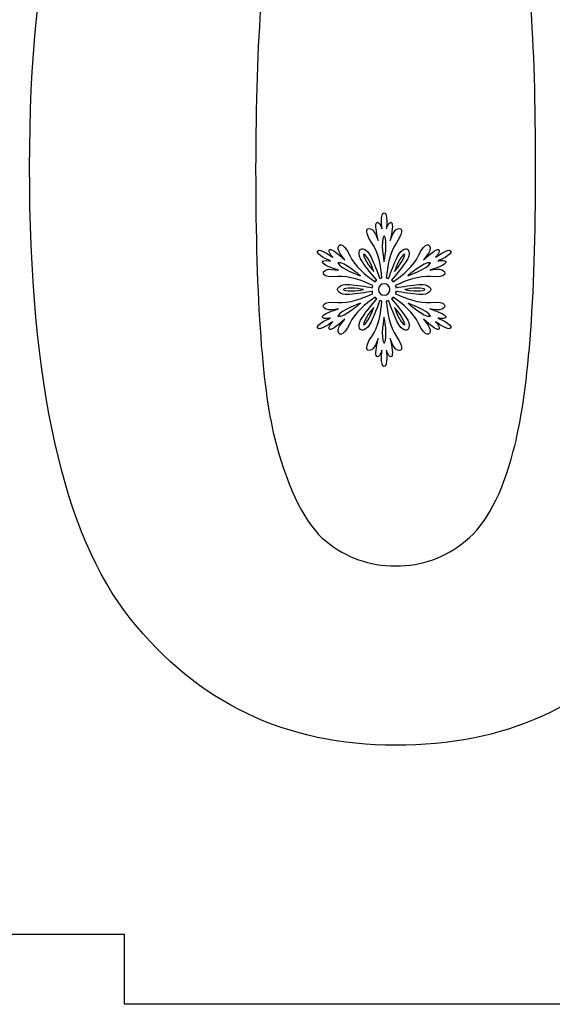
# Model space of a CAD drawing. Header units: millimetres. Extents: x -91 to 82, y -170 to 150.
# Tile 68 of 80: x -60.51 to -52.87, y -3.7 to 10.42. Entities that reach past the tile are written whole.
import ezdxf

# ---------------------------------------------------------------- set-up
doc = ezdxf.new("R2010")
doc.units = ezdxf.units.MM
doc.header["$MEASUREMENT"] = 0
doc.layers.add('Layer 1', color=7, linetype='Continuous')

msp = doc.modelspace()

# ---------------------------------------------------------------- linework, layer by layer
at = {"layer": 'Layer 1', "color": 31}
msp.add_open_spline([(-51.2216, 19.2554), (-51.2216, 19.2554), (-51.2216, 20.2517), (-51.2216, 20.2517), (-51.2216, 20.2517), (-51.2216, 20.2517), (-59.005, 20.2517), (-59.005, 20.2517), (-59.005, 20.2517), (-59.005, 20.2517), (-59.005, 19.2554), (-59.005, 19.2554), (-59.005, 19.2554), (-59.005, 19.2554), (-67.0889, 19.2554), (-67.0889, 19.2554), (-67.0889, 19.2554), (-67.0889, 19.2554), (-67.0889, 18.0949), (-67.0889, 18.0949), (-67.0889, 18.0949), (-67.0889, 18.0949), (-67.0889, 12.1678), (-67.0889, 12.1678), (-67.0889, 12.1678), (-67.0889, 12.1678), (-66.0903, 12.1678), (-66.0903, 12.1678), (-66.0903, 12.1678), (-66.0903, 12.1678), (-66.0903, 4.3913), (-66.0903, 4.3913), (-66.0903, 4.3913), (-66.0903, 4.3913), (-67.0889, 4.3913), (-67.0889, 4.3913), (-67.0889, 4.3913), (-67.0889, 4.3913), (-67.0889, 4.3843), (-67.0889, 4.3843), (-67.0889, 4.3843), (-67.0889, 4.3843), (-67.0889, 4.3843), (-67.0889, 4.3843), (-67.0889, 4.3843), (-67.0889, 4.3843), (-67.0889, -1.5428), (-67.0889, -1.5428), (-67.0889, -1.5428), (-67.0889, -1.5428), (-67.0889, -2.6986), (-67.0889, -2.6986), (-67.0889, -2.6986), (-67.0889, -2.6986), (-59.005, -2.6986), (-59.005, -2.6986), (-59.005, -2.6986), (-59.005, -2.6986), (-59.005, -3.6984), (-59.005, -3.6984), (-59.005, -3.6984), (-59.005, -3.6984), (-51.2216, -3.6984), (-51.2216, -3.6984), (-51.2216, -3.6984), (-51.2216, -3.6984), (-51.2216, -2.6986), (-51.2216, -2.6986), (-51.2216, -2.6986), (-51.2216, -2.6986), (-43.1388, -2.6986), (-43.1388, -2.6986), (-43.1388, -2.6986), (-43.1388, -2.6986), (-43.1388, -1.4254), (-43.1388, -1.4254), (-43.1388, -1.4254), (-43.1388, -1.4254), (-43.1388, -1.4254), (-43.1388, -1.4254), (-43.1388, -1.4254), (-43.1388, -1.4254), (-43.1388, 4.3913), (-43.1388, 4.3913), (-43.1388, 4.3913), (-43.1388, 4.3913), (-44.1374, 4.3913), (-44.1374, 4.3913), (-44.1374, 4.3913), (-44.1374, 4.3913), (-44.1374, 12.1678), (-44.1374, 12.1678), (-44.1374, 12.1678), (-44.1374, 12.1678), (-43.1388, 12.1678), (-43.1388, 12.1678), (-43.1388, 12.1678), (-43.1388, 12.1678), (-43.1388, 12.1913), (-43.1388, 12.1913), (-43.1388, 12.1913), (-43.1388, 12.1913), (-43.1388, 12.1913), (-43.1388, 12.1913), (-43.1388, 12.1913), (-43.1388, 12.1913), (-43.1388, 17.9811), (-43.1388, 17.9811), (-43.1388, 17.9811), (-43.1388, 17.9811), (-43.1388, 19.2554), (-43.1388, 19.2554), (-43.1388, 19.2554), (-43.1388, 19.2554), (-51.2216, 19.2554), (-51.2216, 19.2554)], degree=3, knots=[0, 0, 0, 0, 0.0333333, 0.0333333, 0.0333333, 0.0333333, 0.0666667, 0.0666667, 0.0666667, 0.0666667, 0.1, 0.1, 0.1, 0.1, 0.1333333, 0.1333333, 0.1333333, 0.1333333, 0.1666667, 0.1666667, 0.1666667, 0.1666667, 0.2, 0.2, 0.2, 0.2, 0.2333333, 0.2333333, 0.2333333, 0.2333333, 0.2666667, 0.2666667, 0.2666667, 0.2666667, 0.3, 0.3, 0.3, 0.3, 0.3333333, 0.3333333, 0.3333333, 0.3333333, 0.3666667, 0.3666667, 0.3666667, 0.3666667, 0.4, 0.4, 0.4, 0.4, 0.4333333, 0.4333333, 0.4333333, 0.4333333, 0.4666667, 0.4666667, 0.4666667, 0.4666667, 0.5, 0.5, 0.5, 0.5, 0.5333333, 0.5333333, 0.5333333, 0.5333333, 0.5666667, 0.5666667, 0.5666667, 0.5666667, 0.6, 0.6, 0.6, 0.6, 0.6333333, 0.6333333, 0.6333333, 0.6333333, 0.6666667, 0.6666667, 0.6666667, 0.6666667, 0.7, 0.7, 0.7, 0.7, 0.7333333, 0.7333333, 0.7333333, 0.7333333, 0.7666667, 0.7666667, 0.7666667, 0.7666667, 0.8, 0.8, 0.8, 0.8, 0.8333333, 0.8333333, 0.8333333, 0.8333333, 0.8666667, 0.8666667, 0.8666667, 0.8666667, 0.9, 0.9, 0.9, 0.9, 0.9333333, 0.9333333, 0.9333333, 0.9333333, 1, 1, 1, 1], dxfattribs=at)
at = {"layer": 'Layer 1', "color": 26}
for points, knots in [([(-55.1139, 0.0144), (-53.5462, 0.0144), (-52.3246, 0.5659), (-51.4492, 1.6701), (-51.4492, 1.6701), (-50.3896, 3.009), (-49.8592, 5.2092), (-49.8592, 8.2708), (-49.8592, 8.2708), (-49.8592, 11.3394), (-50.3849, 13.5361), (-51.4375, 14.8609), (-51.4375, 14.8609), (-52.3211, 15.9792), (-53.5462, 16.5389), (-55.1127, 16.5389), (-55.1127, 16.5389), (-56.6804, 16.5389), (-57.902, 15.9874), (-58.7774, 14.8832), (-58.7774, 14.8832), (-59.837, 13.5443), (-60.3674, 11.3511), (-60.3674, 8.3048), (-60.3674, 8.3048), (-60.3674, 5.1987), (-59.8851, 3.0407), (-58.9217, 1.8309), (-58.9217, 1.8309), (-57.9583, 0.6199), (-56.6887, 0.0144), (-55.1139, 0.0144)], [0, 0, 0, 0, 0.1111111, 0.1111111, 0.1111111, 0.1111111, 0.2222222, 0.2222222, 0.2222222, 0.2222222, 0.3333333, 0.3333333, 0.3333333, 0.3333333, 0.4444444, 0.4444444, 0.4444444, 0.4444444, 0.5555556, 0.5555556, 0.5555556, 0.5555556, 0.6666667, 0.6666667, 0.6666667, 0.6666667, 0.7777778, 0.7777778, 0.7777778, 0.7777778, 1, 1, 1, 1]), ([(-56.8025, 12.3215), (-56.6406, 12.9399), (-56.4129, 13.3682), (-56.1184, 13.6076), (-56.1184, 13.6076), (-55.8239, 13.847), (-55.4894, 13.9667), (-55.1139, 13.9667), (-55.1139, 13.9667), (-54.7384, 13.9667), (-54.4051, 13.847), (-54.1153, 13.6076), (-54.1153, 13.6076), (-53.8243, 13.3682), (-53.5837, 12.8941), (-53.3925, 12.1842), (-53.3925, 12.1842), (-53.2012, 11.4743), (-53.105, 10.1694), (-53.105, 8.2707), (-53.105, 8.2707), (-53.105, 6.3721), (-53.2118, 5.0249), (-53.4254, 4.2305), (-53.4254, 4.2305), (-53.5873, 3.6121), (-53.815, 3.1838), (-54.1095, 2.9444), (-54.1095, 2.9444), (-54.404, 2.705), (-54.7385, 2.5853), (-55.114, 2.5853), (-55.114, 2.5853), (-55.4895, 2.5853), (-55.8228, 2.7026), (-56.1126, 2.9385), (-56.1126, 2.9385), (-56.4036, 3.1744), (-56.6442, 3.6473), (-56.8354, 4.3572), (-56.8354, 4.3572), (-57.0267, 5.0671), (-57.1229, 6.372), (-57.1229, 8.2707), (-57.1229, 8.2707), (-57.1228, 10.1694), (-57.016, 11.52), (-56.8025, 12.3215)], [0, 0, 0, 0, 0.0769231, 0.0769231, 0.0769231, 0.0769231, 0.1538462, 0.1538462, 0.1538462, 0.1538462, 0.2307692, 0.2307692, 0.2307692, 0.2307692, 0.3076923, 0.3076923, 0.3076923, 0.3076923, 0.3846154, 0.3846154, 0.3846154, 0.3846154, 0.4615385, 0.4615385, 0.4615385, 0.4615385, 0.5384615, 0.5384615, 0.5384615, 0.5384615, 0.6153846, 0.6153846, 0.6153846, 0.6153846, 0.6923077, 0.6923077, 0.6923077, 0.6923077, 0.7692308, 0.7692308, 0.7692308, 0.7692308, 0.8461538, 0.8461538, 0.8461538, 0.8461538, 1, 1, 1, 1])]:
    msp.add_open_spline(points, degree=3, knots=knots, dxfattribs=at)
at = {"layer": 'Layer 1', "color": 36}
for points, knots in [([(-54.5096, 6.1398), (-54.5096, 6.1398), (-54.3817, 6.114), (-54.3946, 6.1609), (-54.3946, 6.1609), (-54.4028, 6.1902), (-54.5061, 6.2301), (-54.6258, 6.2712), (-54.6258, 6.2712), (-54.5589, 6.2606), (-54.485, 6.2513), (-54.4498, 6.2653), (-54.4498, 6.2653), (-54.3782, 6.2946), (-54.377, 6.3862), (-54.6082, 6.3639), (-54.6082, 6.3639), (-54.7795, 6.3475), (-54.9673, 6.4214), (-55.1187, 6.4906), (-55.1187, 6.4906), (-55.1152, 6.5012), (-55.1117, 6.5117), (-55.1105, 6.5235), (-55.1105, 6.5235), (-55.0119, 6.5059), (-54.8746, 6.4836), (-54.7819, 6.4766), (-54.7819, 6.4766), (-54.6188, 6.4649), (-54.6094, 6.5482), (-54.6094, 6.5482), (-54.6094, 6.5482), (-54.6094, 6.5482), (-54.6188, 6.6315), (-54.7819, 6.6198), (-54.7819, 6.6198), (-54.8758, 6.6128), (-55.0119, 6.5905), (-55.1105, 6.5729), (-55.1105, 6.5729), (-55.1117, 6.5835), (-55.1152, 6.5952), (-55.1187, 6.6058), (-55.1187, 6.6058), (-54.9673, 6.675), (-54.7784, 6.749), (-54.6082, 6.7325), (-54.6082, 6.7325), (-54.377, 6.7102), (-54.377, 6.8017), (-54.4498, 6.8311), (-54.4498, 6.8311), (-54.4862, 6.8452), (-54.5601, 6.837), (-54.6258, 6.8252), (-54.6258, 6.8252), (-54.5049, 6.8663), (-54.4017, 6.9062), (-54.3946, 6.9355), (-54.3946, 6.9355), (-54.3829, 6.9836), (-54.5096, 6.9566), (-54.5096, 6.9566), (-54.5096, 6.9566), (-54.5096, 6.9566), (-54.2937, 7.0481), (-54.323, 7.0998), (-54.323, 7.0998), (-54.3523, 7.1514), (-54.5401, 7.0106), (-54.5401, 7.0106), (-54.5401, 7.0106), (-54.5401, 7.0106), (-54.4544, 7.108), (-54.5014, 7.1209), (-54.5014, 7.1209), (-54.5307, 7.1291), (-54.6176, 7.0599), (-54.7126, 6.9754), (-54.7126, 6.9754), (-54.6704, 7.0282), (-54.6246, 7.0869), (-54.6199, 7.1256), (-54.6199, 7.1256), (-54.6093, 7.2019), (-54.688, 7.2488), (-54.7842, 7.0376), (-54.7842, 7.0376), (-54.8558, 6.8815), (-55.013, 6.7548), (-55.1491, 6.6586), (-55.1491, 6.6586), (-55.1561, 6.6668), (-55.1644, 6.675), (-55.1737, 6.6821), (-55.1737, 6.6821), (-55.1092, 6.7584), (-55.0212, 6.8652), (-54.9683, 6.9426), (-54.9683, 6.9426), (-54.8768, 7.0775), (-54.9437, 7.1268), (-54.9437, 7.1268), (-54.9437, 7.1268), (-54.9437, 7.1268), (-55.02, 7.1597), (-55.0916, 7.013), (-55.0916, 7.013), (-55.1327, 6.9285), (-55.1808, 6.7994), (-55.2148, 6.7044), (-55.2148, 6.7044), (-55.2254, 6.7091), (-55.2359, 6.7114), (-55.2477, 6.7138), (-55.2477, 6.7138), (-55.2324, 6.8793), (-55.2019, 7.0799), (-55.1022, 7.2196), (-55.1022, 7.2196), (-54.9673, 7.4085), (-55.047, 7.4543), (-55.1081, 7.4062), (-55.1081, 7.4062), (-55.1386, 7.3827), (-55.1679, 7.3135), (-55.1914, 7.2501), (-55.1914, 7.2501), (-55.1668, 7.3745), (-55.1492, 7.4848), (-55.1715, 7.5059), (-55.1715, 7.5059), (-55.2067, 7.5399), (-55.2478, 7.4167), (-55.2478, 7.4167), (-55.2478, 7.4167), (-55.2478, 7.4167), (-55.2196, 7.649), (-55.2795, 7.649), (-55.2795, 7.649), (-55.3393, 7.649), (-55.31, 7.4167), (-55.31, 7.4167), (-55.31, 7.4167), (-55.31, 7.4167), (-55.3511, 7.5399), (-55.3863, 7.5059), (-55.3863, 7.5059), (-55.4086, 7.4848), (-55.391, 7.3745), (-55.3664, 7.2501), (-55.3664, 7.2501), (-55.3899, 7.3135), (-55.4192, 7.3815), (-55.4497, 7.4062), (-55.4497, 7.4062), (-55.5107, 7.4543), (-55.5905, 7.4085), (-55.4556, 7.2196), (-55.4556, 7.2196), (-55.3559, 7.08), (-55.3253, 6.8793), (-55.3101, 6.7138), (-55.3101, 6.7138), (-55.3207, 6.7115), (-55.3324, 6.7091), (-55.343, 6.7044), (-55.343, 6.7044), (-55.377, 6.7994), (-55.4263, 6.9285), (-55.4662, 7.013), (-55.4662, 7.013), (-55.5366, 7.1597), (-55.6141, 7.1268), (-55.6141, 7.1268), (-55.6141, 7.1268), (-55.6141, 7.1268), (-55.681, 7.0775), (-55.5895, 6.9426), (-55.5895, 6.9426), (-55.5367, 6.8652), (-55.4499, 6.7584), (-55.3841, 6.6821), (-55.3841, 6.6821), (-55.3935, 6.6751), (-55.4017, 6.6668), (-55.4087, 6.6586), (-55.4087, 6.6586), (-55.5448, 6.7548), (-55.7021, 6.8816), (-55.7736, 7.0376), (-55.7736, 7.0376), (-55.8698, 7.2488), (-55.9484, 7.2031), (-55.9379, 7.1256), (-55.9379, 7.1256), (-55.932, 7.0869), (-55.8874, 7.0282), (-55.8452, 6.9754), (-55.8452, 6.9754), (-55.9402, 7.0587), (-56.0271, 7.1291), (-56.0564, 7.1209), (-56.0564, 7.1209), (-56.1033, 7.108), (-56.0177, 7.0106), (-56.0177, 7.0106), (-56.0177, 7.0106), (-56.0177, 7.0106), (-56.2055, 7.1514), (-56.2348, 7.0998), (-56.2348, 7.0998), (-56.2641, 7.0482), (-56.0494, 6.9566), (-56.0494, 6.9566), (-56.0494, 6.9566), (-56.0494, 6.9566), (-56.1761, 6.9824), (-56.1644, 6.9355), (-56.1644, 6.9355), (-56.1574, 6.9062), (-56.0529, 6.8663), (-55.9332, 6.8252), (-55.9332, 6.8252), (-56.0001, 6.8358), (-56.074, 6.8451), (-56.1092, 6.8311), (-56.1092, 6.8311), (-56.1808, 6.8018), (-56.182, 6.7102), (-55.9508, 6.7325), (-55.9508, 6.7325), (-55.7795, 6.7489), (-55.5917, 6.675), (-55.4403, 6.6058), (-55.4403, 6.6058), (-55.4438, 6.5952), (-55.4473, 6.5847), (-55.4485, 6.5729), (-55.4485, 6.5729), (-55.5482, 6.5905), (-55.6844, 6.614), (-55.7771, 6.6198), (-55.7771, 6.6198), (-55.9402, 6.6315), (-55.9496, 6.5482), (-55.9496, 6.5482), (-55.9496, 6.5482), (-55.9496, 6.5482), (-55.9402, 6.4649), (-55.7771, 6.4766), (-55.7771, 6.4766), (-55.6832, 6.4836), (-55.5471, 6.5059), (-55.4485, 6.5235), (-55.4485, 6.5235), (-55.4473, 6.5129), (-55.4438, 6.5012), (-55.4403, 6.4906), (-55.4403, 6.4906), (-55.5917, 6.4214), (-55.7806, 6.3474), (-55.9508, 6.3639), (-55.9508, 6.3639), (-56.182, 6.3862), (-56.182, 6.2947), (-56.1092, 6.2653), (-56.1092, 6.2653), (-56.0728, 6.25), (-55.9989, 6.2594), (-55.9332, 6.2712), (-55.9332, 6.2712), (-56.0541, 6.2301), (-56.1573, 6.1914), (-56.1644, 6.1609), (-56.1644, 6.1609), (-56.1761, 6.1128), (-56.0494, 6.1398), (-56.0494, 6.1398), (-56.0494, 6.1398), (-56.0494, 6.1398), (-56.2653, 6.0483), (-56.2348, 5.9966), (-56.2348, 5.9966), (-56.2055, 5.945), (-56.0177, 6.0858), (-56.0177, 6.0858), (-56.0177, 6.0858), (-56.0177, 6.0858), (-56.1045, 5.9884), (-56.0564, 5.9755), (-56.0564, 5.9755), (-56.0271, 5.9673), (-55.9402, 6.0365), (-55.8452, 6.121), (-55.8452, 6.121), (-55.8874, 6.0682), (-55.9332, 6.0095), (-55.9379, 5.9708), (-55.9379, 5.9708), (-55.9485, 5.8945), (-55.8698, 5.8476), (-55.7736, 6.0588), (-55.7736, 6.0588), (-55.702, 6.2149), (-55.5448, 6.3416), (-55.4087, 6.4378), (-55.4087, 6.4378), (-55.4017, 6.4284), (-55.3934, 6.4214), (-55.3841, 6.4143), (-55.3841, 6.4143), (-55.4498, 6.3369), (-55.5366, 6.2312), (-55.5895, 6.1538), (-55.5895, 6.1538), (-55.681, 6.0189), (-55.6141, 5.9696), (-55.6141, 5.9696), (-55.6141, 5.9696), (-55.6141, 5.9696), (-55.5378, 5.9367), (-55.4662, 6.0834), (-55.4662, 6.0834), (-55.4251, 6.1679), (-55.377, 6.297), (-55.343, 6.392), (-55.343, 6.392), (-55.3324, 6.3885), (-55.3219, 6.385), (-55.3101, 6.3826), (-55.3101, 6.3826), (-55.3254, 6.2171), (-55.3559, 6.0165), (-55.4556, 5.8768), (-55.4556, 5.8768), (-55.5905, 5.6879), (-55.5108, 5.6421), (-55.4497, 5.6902), (-55.4497, 5.6902), (-55.4192, 5.7137), (-55.3899, 5.7829), (-55.3664, 5.8451), (-55.3664, 5.8451), (-55.391, 5.7207), (-55.4086, 5.6116), (-55.3863, 5.5893), (-55.3863, 5.5893), (-55.3511, 5.5553), (-55.31, 5.6785), (-55.31, 5.6785), (-55.31, 5.6785), (-55.31, 5.6785), (-55.3393, 5.4462), (-55.2795, 5.4462), (-55.2795, 5.4462), (-55.2197, 5.4462), (-55.2478, 5.6785), (-55.2478, 5.6785), (-55.2478, 5.6785), (-55.2478, 5.6785), (-55.2067, 5.5553), (-55.1715, 5.5893), (-55.1715, 5.5893), (-55.1492, 5.6104), (-55.1668, 5.7207), (-55.1914, 5.8451), (-55.1914, 5.8451), (-55.1679, 5.7817), (-55.1386, 5.7137), (-55.1081, 5.6902), (-55.1081, 5.6902), (-55.0471, 5.6421), (-54.9673, 5.6879), (-55.1022, 5.8768), (-55.1022, 5.8768), (-55.2019, 6.0164), (-55.2325, 6.2171), (-55.2477, 6.3826), (-55.2477, 6.3826), (-55.2371, 6.3849), (-55.2254, 6.3885), (-55.2148, 6.392), (-55.2148, 6.392), (-55.1808, 6.297), (-55.1315, 6.1679), (-55.0916, 6.0834), (-55.0916, 6.0834), (-55.02, 5.9367), (-54.9437, 5.9696), (-54.9437, 5.9696), (-54.9437, 5.9696), (-54.9437, 5.9696), (-54.8768, 6.0189), (-54.9683, 6.1538), (-54.9683, 6.1538), (-55.0211, 6.2312), (-55.1079, 6.338), (-55.1737, 6.4143), (-55.1737, 6.4143), (-55.1643, 6.4213), (-55.1561, 6.4296), (-55.1491, 6.4378), (-55.1491, 6.4378), (-55.013, 6.3416), (-54.8557, 6.2148), (-54.7842, 6.0588), (-54.7842, 6.0588), (-54.688, 5.8476), (-54.6094, 5.8933), (-54.6199, 5.9708), (-54.6199, 5.9708), (-54.6258, 6.0084), (-54.6704, 6.0682), (-54.7126, 6.121), (-54.7126, 6.121), (-54.6176, 6.0377), (-54.5307, 5.9673), (-54.5014, 5.9755), (-54.5014, 5.9755), (-54.4545, 5.9896), (-54.5401, 6.0858), (-54.5401, 6.0858), (-54.5401, 6.0858), (-54.5401, 6.0858), (-54.3523, 5.945), (-54.323, 5.9966), (-54.323, 5.9966), (-54.2936, 6.0482), (-54.5096, 6.1398), (-54.5096, 6.1398)], [0, 0, 0, 0, 0.0091743, 0.0091743, 0.0091743, 0.0091743, 0.0183486, 0.0183486, 0.0183486, 0.0183486, 0.0275229, 0.0275229, 0.0275229, 0.0275229, 0.0366972, 0.0366972, 0.0366972, 0.0366972, 0.0458716, 0.0458716, 0.0458716, 0.0458716, 0.0550459, 0.0550459, 0.0550459, 0.0550459, 0.0642202, 0.0642202, 0.0642202, 0.0642202, 0.0733945, 0.0733945, 0.0733945, 0.0733945, 0.0825688, 0.0825688, 0.0825688, 0.0825688, 0.0917431, 0.0917431, 0.0917431, 0.0917431, 0.1009174, 0.1009174, 0.1009174, 0.1009174, 0.1100917, 0.1100917, 0.1100917, 0.1100917, 0.1192661, 0.1192661, 0.1192661, 0.1192661, 0.1284404, 0.1284404, 0.1284404, 0.1284404, 0.1376147, 0.1376147, 0.1376147, 0.1376147, 0.146789, 0.146789, 0.146789, 0.146789, 0.1559633, 0.1559633, 0.1559633, 0.1559633, 0.1651376, 0.1651376, 0.1651376, 0.1651376, 0.1743119, 0.1743119, 0.1743119, 0.1743119, 0.1834862, 0.1834862, 0.1834862, 0.1834862, 0.1926606, 0.1926606, 0.1926606, 0.1926606, 0.2018349, 0.2018349, 0.2018349, 0.2018349, 0.2110092, 0.2110092, 0.2110092, 0.2110092, 0.2201835, 0.2201835, 0.2201835, 0.2201835, 0.2293578, 0.2293578, 0.2293578, 0.2293578, 0.2385321, 0.2385321, 0.2385321, 0.2385321, 0.2477064, 0.2477064, 0.2477064, 0.2477064, 0.2568807, 0.2568807, 0.2568807, 0.2568807, 0.266055, 0.266055, 0.266055, 0.266055, 0.2752294, 0.2752294, 0.2752294, 0.2752294, 0.2844037, 0.2844037, 0.2844037, 0.2844037, 0.293578, 0.293578, 0.293578, 0.293578, 0.3027523, 0.3027523, 0.3027523, 0.3027523, 0.3119266, 0.3119266, 0.3119266, 0.3119266, 0.3211009, 0.3211009, 0.3211009, 0.3211009, 0.3302752, 0.3302752, 0.3302752, 0.3302752, 0.3394495, 0.3394495, 0.3394495, 0.3394495, 0.3486239, 0.3486239, 0.3486239, 0.3486239, 0.3577982, 0.3577982, 0.3577982, 0.3577982, 0.3669725, 0.3669725, 0.3669725, 0.3669725, 0.3761468, 0.3761468, 0.3761468, 0.3761468, 0.3853211, 0.3853211, 0.3853211, 0.3853211, 0.3944954, 0.3944954, 0.3944954, 0.3944954, 0.4036697, 0.4036697, 0.4036697, 0.4036697, 0.412844, 0.412844, 0.412844, 0.412844, 0.4220183, 0.4220183, 0.4220183, 0.4220183, 0.4311927, 0.4311927, 0.4311927, 0.4311927, 0.440367, 0.440367, 0.440367, 0.440367, 0.4495413, 0.4495413, 0.4495413, 0.4495413, 0.4587156, 0.4587156, 0.4587156, 0.4587156, 0.4678899, 0.4678899, 0.4678899, 0.4678899, 0.4770642, 0.4770642, 0.4770642, 0.4770642, 0.4862385, 0.4862385, 0.4862385, 0.4862385, 0.4954128, 0.4954128, 0.4954128, 0.4954128, 0.5045872, 0.5045872, 0.5045872, 0.5045872, 0.5137615, 0.5137615, 0.5137615, 0.5137615, 0.5229358, 0.5229358, 0.5229358, 0.5229358, 0.5321101, 0.5321101, 0.5321101, 0.5321101, 0.5412844, 0.5412844, 0.5412844, 0.5412844, 0.5504587, 0.5504587, 0.5504587, 0.5504587, 0.559633, 0.559633, 0.559633, 0.559633, 0.5688073, 0.5688073, 0.5688073, 0.5688073, 0.5779817, 0.5779817, 0.5779817, 0.5779817, 0.587156, 0.587156, 0.587156, 0.587156, 0.5963303, 0.5963303, 0.5963303, 0.5963303, 0.6055046, 0.6055046, 0.6055046, 0.6055046, 0.6146789, 0.6146789, 0.6146789, 0.6146789, 0.6238532, 0.6238532, 0.6238532, 0.6238532, 0.6330275, 0.6330275, 0.6330275, 0.6330275, 0.6422018, 0.6422018, 0.6422018, 0.6422018, 0.6513761, 0.6513761, 0.6513761, 0.6513761, 0.6605505, 0.6605505, 0.6605505, 0.6605505, 0.6697248, 0.6697248, 0.6697248, 0.6697248, 0.6788991, 0.6788991, 0.6788991, 0.6788991, 0.6880734, 0.6880734, 0.6880734, 0.6880734, 0.6972477, 0.6972477, 0.6972477, 0.6972477, 0.706422, 0.706422, 0.706422, 0.706422, 0.7155963, 0.7155963, 0.7155963, 0.7155963, 0.7247706, 0.7247706, 0.7247706, 0.7247706, 0.733945, 0.733945, 0.733945, 0.733945, 0.7431193, 0.7431193, 0.7431193, 0.7431193, 0.7522936, 0.7522936, 0.7522936, 0.7522936, 0.7614679, 0.7614679, 0.7614679, 0.7614679, 0.7706422, 0.7706422, 0.7706422, 0.7706422, 0.7798165, 0.7798165, 0.7798165, 0.7798165, 0.7889908, 0.7889908, 0.7889908, 0.7889908, 0.7981651, 0.7981651, 0.7981651, 0.7981651, 0.8073394, 0.8073394, 0.8073394, 0.8073394, 0.8165138, 0.8165138, 0.8165138, 0.8165138, 0.8256881, 0.8256881, 0.8256881, 0.8256881, 0.8348624, 0.8348624, 0.8348624, 0.8348624, 0.8440367, 0.8440367, 0.8440367, 0.8440367, 0.853211, 0.853211, 0.853211, 0.853211, 0.8623853, 0.8623853, 0.8623853, 0.8623853, 0.8715596, 0.8715596, 0.8715596, 0.8715596, 0.8807339, 0.8807339, 0.8807339, 0.8807339, 0.8899083, 0.8899083, 0.8899083, 0.8899083, 0.8990826, 0.8990826, 0.8990826, 0.8990826, 0.9082569, 0.9082569, 0.9082569, 0.9082569, 0.9174312, 0.9174312, 0.9174312, 0.9174312, 0.9266055, 0.9266055, 0.9266055, 0.9266055, 0.9357798, 0.9357798, 0.9357798, 0.9357798, 0.9449541, 0.9449541, 0.9449541, 0.9449541, 0.9541284, 0.9541284, 0.9541284, 0.9541284, 0.9633028, 0.9633028, 0.9633028, 0.9633028, 0.9724771, 0.9724771, 0.9724771, 0.9724771, 0.9816514, 0.9816514, 0.9816514, 0.9816514, 1, 1, 1, 1]), ([(-55.2793, 7.3156), (-55.2183, 7.2405), (-55.2793, 6.9436), (-55.2793, 6.9436), (-55.2793, 6.9436), (-55.2793, 6.9436), (-55.3404, 7.2405), (-55.2793, 7.3156)], [0, 0, 0, 0, 0.3333333, 0.3333333, 0.3333333, 0.3333333, 1, 1, 1, 1]), ([(-55.5704, 7.0527), (-55.5446, 7.068), (-55.4519, 6.8908), (-55.4284, 6.8063), (-55.4284, 6.8063), (-55.4894, 6.8708), (-55.5973, 7.0375), (-55.5704, 7.0527)], [0, 0, 0, 0, 0.3333333, 0.3333333, 0.3333333, 0.3333333, 1, 1, 1, 1]), ([(-54.9883, 7.0527), (-54.9625, 7.0374), (-55.0693, 6.8696), (-55.1303, 6.8063), (-55.1303, 6.8063), (-55.1057, 6.892), (-55.0141, 7.068), (-54.9883, 7.0527)], [0, 0, 0, 0, 0.3333333, 0.3333333, 0.3333333, 0.3333333, 1, 1, 1, 1]), ([(-55.9435, 6.9319), (-55.8473, 6.9472), (-55.6208, 6.7453), (-55.6208, 6.7453), (-55.6208, 6.7453), (-55.6208, 6.7453), (-55.9095, 6.8415), (-55.9435, 6.9319)], [0, 0, 0, 0, 0.3333333, 0.3333333, 0.3333333, 0.3333333, 1, 1, 1, 1]), ([(-54.6152, 6.9319), (-54.6504, 6.8415), (-54.9379, 6.7453), (-54.9379, 6.7453), (-54.9379, 6.7453), (-54.9379, 6.7453), (-54.7102, 6.9471), (-54.6152, 6.9319)], [0, 0, 0, 0, 0.3333333, 0.3333333, 0.3333333, 0.3333333, 1, 1, 1, 1]), ([(-55.8614, 6.5481), (-55.8614, 6.5786), (-55.6631, 6.5692), (-55.5763, 6.5481), (-55.5763, 6.5481), (-55.6631, 6.527), (-55.8614, 6.5188), (-55.8614, 6.5481)], [0, 0, 0, 0, 0.3333333, 0.3333333, 0.3333333, 0.3333333, 1, 1, 1, 1]), ([(-55.2793, 6.466), (-55.3251, 6.466), (-55.3614, 6.5024), (-55.3614, 6.5481), (-55.3614, 6.5481), (-55.3614, 6.5938), (-55.325, 6.6302), (-55.2793, 6.6302), (-55.2793, 6.6302), (-55.2336, 6.6302), (-55.1972, 6.5938), (-55.1972, 6.5481), (-55.1972, 6.5481), (-55.1972, 6.5024), (-55.2336, 6.466), (-55.2793, 6.466)], [0, 0, 0, 0, 0.2, 0.2, 0.2, 0.2, 0.4, 0.4, 0.4, 0.4, 0.6, 0.6, 0.6, 0.6, 1, 1, 1, 1]), ([(-54.6961, 6.5481), (-54.6961, 6.5176), (-54.8944, 6.527), (-54.9812, 6.5481), (-54.9812, 6.5481), (-54.8956, 6.5693), (-54.6961, 6.5786), (-54.6961, 6.5481)], [0, 0, 0, 0, 0.3333333, 0.3333333, 0.3333333, 0.3333333, 1, 1, 1, 1]), ([(-55.9435, 6.1644), (-55.9083, 6.2548), (-55.6208, 6.351), (-55.6208, 6.351), (-55.6208, 6.351), (-55.6208, 6.351), (-55.8485, 6.1492), (-55.9435, 6.1644)], [0, 0, 0, 0, 0.3333333, 0.3333333, 0.3333333, 0.3333333, 1, 1, 1, 1]), ([(-55.5704, 6.0436), (-55.5962, 6.0589), (-55.4894, 6.2267), (-55.4284, 6.29), (-55.4284, 6.29), (-55.453, 6.2055), (-55.5445, 6.0283), (-55.5704, 6.0436)], [0, 0, 0, 0, 0.3333333, 0.3333333, 0.3333333, 0.3333333, 1, 1, 1, 1]), ([(-54.9883, 6.0436), (-55.0141, 6.0283), (-55.1056, 6.2055), (-55.1303, 6.29), (-55.1303, 6.29), (-55.0693, 6.2266), (-54.9613, 6.0588), (-54.9883, 6.0436)], [0, 0, 0, 0, 0.3333333, 0.3333333, 0.3333333, 0.3333333, 1, 1, 1, 1]), ([(-54.9367, 6.351), (-54.9367, 6.351), (-54.6492, 6.2548), (-54.614, 6.1644), (-54.614, 6.1644), (-54.7102, 6.1492), (-54.9367, 6.351), (-54.9367, 6.351)], [0, 0, 0, 0, 0.3333333, 0.3333333, 0.3333333, 0.3333333, 1, 1, 1, 1]), ([(-55.2793, 5.7807), (-55.3403, 5.8558), (-55.2793, 6.1527), (-55.2793, 6.1527), (-55.2793, 6.1527), (-55.2793, 6.1527), (-55.2183, 5.857), (-55.2793, 5.7807)], [0, 0, 0, 0, 0.3333333, 0.3333333, 0.3333333, 0.3333333, 1, 1, 1, 1])]:
    msp.add_open_spline(points, degree=3, knots=knots, dxfattribs=at)

doc.saveas('drawing.dxf')
